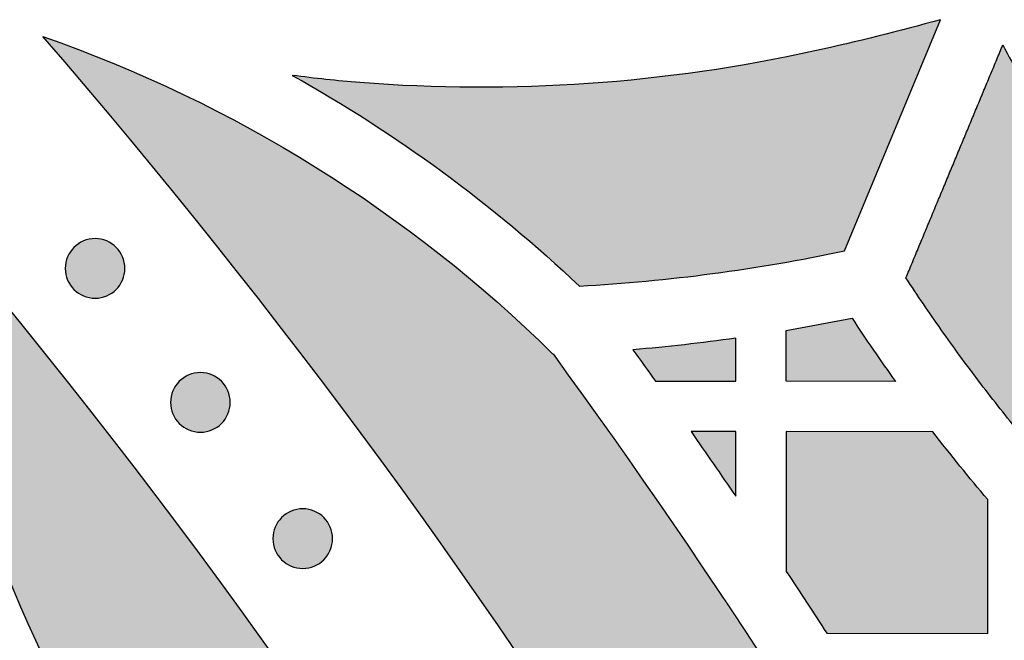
# Model space of a CAD drawing. Header units: millimetres. Extents: x -3873 to -97, y 912 to 4165.
# Tile 243 of 256: x -3028 to -2969, y 1684 to 1721. Entities that reach past the tile are written whole.
import ezdxf

# ---------------------------------------------------------------- set-up
doc = ezdxf.new("R2010")
doc.units = ezdxf.units.MM
doc.layers.add('pattern', color=7, linetype='Continuous', true_color=0x000000)

msp = doc.modelspace()

# ---------------------------------------------------------------- hatches: boundary and pattern name
at = {"layer": 'pattern'}
for points in [[(-2978.505, 1706.858), (-2972.785, 1720.619), (-2976.51, 1719.636), (-2980.26, 1718.756), (-2981.921, 1718.406), (-2983.59, 1718.086), (-2985.266, 1717.797), (-2986.949, 1717.538), (-2988.637, 1717.31), (-2990.33, 1717.114), (-2992.027, 1716.949), (-2993.727, 1716.815), (-2995.43, 1716.712), (-2997.133, 1716.641), (-2998.837, 1716.602), (-3000.541, 1716.594), (-3002.243, 1716.617), (-3003.943, 1716.672), (-3005.64, 1716.758), (-3007.333, 1716.875), (-3009.343, 1717.061), (-3011.345, 1717.305), (-3009.051, 1715.976), (-3006.796, 1714.575), (-3004.583, 1713.102), (-3002.416, 1711.562), (-3000.297, 1709.954), (-2998.231, 1708.283), (-2996.219, 1706.55), (-2994.265, 1704.758), (-2992.281, 1704.888), (-2990.299, 1705.057), (-2988.32, 1705.263), (-2986.345, 1705.507), (-2984.375, 1705.789), (-2982.41, 1706.108), (-2980.453, 1706.465)], [(-2929.733, 1486.311), (-2930.369, 1494.187), (-2931.163, 1502.072), (-2932.116, 1509.962), (-2933.23, 1517.853), (-2934.503, 1525.738), (-2935.938, 1533.615), (-2937.533, 1541.476), (-2939.289, 1549.319), (-2941.205, 1557.137), (-2943.282, 1564.926), (-2945.518, 1572.682), (-2947.913, 1580.398), (-2950.465, 1588.071), (-2953.174, 1595.695), (-2956.038, 1603.265), (-2959.055, 1610.778), (-2962.224, 1618.228), (-2965.542, 1625.611), (-2969.008, 1632.922), (-2972.618, 1640.158), (-2976.371, 1647.312), (-2980.264, 1654.383), (-2984.294, 1661.364), (-2988.458, 1668.254), (-2992.753, 1675.047), (-2997.175, 1681.74), (-3001.721, 1688.329), (-3006.388, 1694.812), (-3011.171, 1701.185), (-3016.068, 1707.445), (-3021.073, 1713.59), (-3026.184, 1719.615), (-3024.083, 1718.848), (-3021.997, 1718.021), (-3019.931, 1717.135), (-3017.885, 1716.191), (-3015.864, 1715.189), (-3013.868, 1714.13), (-3011.901, 1713.016), (-3009.965, 1711.847), (-3008.062, 1710.625), (-3006.195, 1709.352), (-3004.364, 1708.028), (-3002.573, 1706.656), (-3000.824, 1705.237), (-2999.117, 1703.773), (-2997.455, 1702.266), (-2995.839, 1700.718), (-2988.776, 1690.728), (-2981.992, 1680.501), (-2975.499, 1670.047), (-2969.307, 1659.38), (-2963.428, 1648.512), (-2957.87, 1637.458), (-2952.642, 1626.231), (-2947.753, 1614.847), (-2943.207, 1603.321), (-2939.013, 1591.669), (-2935.174, 1579.907), (-2931.695, 1568.051), (-2928.579, 1556.117), (-2925.827, 1544.122), (-2923.441, 1532.084), (-2921.421, 1520.017), (-2921.508, 1517.846), (-2921.655, 1515.673), (-2921.859, 1513.5), (-2922.122, 1511.329), (-2922.444, 1509.163), (-2922.825, 1507.003), (-2923.264, 1504.854), (-2923.761, 1502.716), (-2924.315, 1500.592), (-2924.926, 1498.485), (-2925.592, 1496.397), (-2926.314, 1494.329), (-2927.091, 1492.285), (-2927.92, 1490.266), (-2928.801, 1488.274)], [(-2969.079, 1719.113), (-2968.034, 1717.186), (-2966.941, 1715.28), (-2965.8, 1713.398), (-2964.613, 1711.541), (-2963.381, 1709.711), (-2962.103, 1707.909), (-2960.782, 1706.138), (-2959.418, 1704.398), (-2958.013, 1702.692), (-2956.568, 1701.021), (-2955.083, 1699.386), (-2953.561, 1697.788), (-2952.003, 1696.229), (-2950.411, 1694.71), (-2948.785, 1693.232), (-2947.128, 1691.797), (-2945.629, 1690.565), (-2944.093, 1689.371), (-2942.522, 1688.217), (-2940.916, 1687.105), (-2939.278, 1686.036), (-2937.608, 1685.011), (-2935.91, 1684.033), (-2934.185, 1683.101), (-2932.434, 1682.217), (-2930.661, 1681.383), (-2928.866, 1680.598), (-2927.053, 1679.864), (-2925.222, 1679.182), (-2923.378, 1678.551), (-2921.52, 1677.973), (-2919.653, 1677.447), (-2917.678, 1676.954), (-2915.68, 1676.524), (-2913.662, 1676.159), (-2911.628, 1675.86), (-2909.581, 1675.627), (-2907.524, 1675.462), (-2905.46, 1675.365), (-2903.394, 1675.336), (-2901.327, 1675.376), (-2899.264, 1675.484), (-2897.207, 1675.66), (-2895.162, 1675.903), (-2893.129, 1676.213), (-2891.114, 1676.589), (-2889.118, 1677.029), (-2887.145, 1677.532), (-2885.799, 1677.913), (-2884.456, 1678.322), (-2883.118, 1678.759), (-2881.785, 1679.223), (-2880.459, 1679.716), (-2879.14, 1680.235), (-2877.829, 1680.782), (-2876.526, 1681.356), (-2875.234, 1681.957), (-2873.952, 1682.585), (-2872.681, 1683.24), (-2871.422, 1683.92), (-2870.177, 1684.627), (-2868.945, 1685.359), (-2867.728, 1686.115), (-2866.526, 1686.897), (-2865.34, 1687.703), (-2864.17, 1688.532), (-2863.019, 1689.384), (-2861.885, 1690.259), (-2860.77, 1691.156), (-2859.675, 1692.074), (-2858.599, 1693.013), (-2857.544, 1693.972), (-2856.511, 1694.95), (-2855.499, 1695.947), (-2854.509, 1696.962), (-2853.542, 1697.995), (-2852.597, 1699.044), (-2851.677, 1700.108), (-2850.78, 1701.188), (-2849.907, 1702.282), (-2849.996, 1700.848), (-2850.121, 1699.413), (-2850.281, 1697.98), (-2850.477, 1696.548), (-2850.708, 1695.121), (-2850.974, 1693.698), (-2851.276, 1692.281), (-2851.612, 1690.872), (-2851.983, 1689.471), (-2852.389, 1688.08), (-2852.828, 1686.701), (-2853.301, 1685.334), (-2853.807, 1683.981), (-2854.344, 1682.642), (-2854.914, 1681.32), (-2855.515, 1680.015), (-2857.109, 1678.829), (-2858.735, 1677.68), (-2860.391, 1676.568), (-2862.076, 1675.495), (-2863.788, 1674.461), (-2865.526, 1673.469), (-2867.288, 1672.518), (-2869.073, 1671.609), (-2870.88, 1670.744), (-2872.707, 1669.923), (-2874.552, 1669.147), (-2876.413, 1668.416), (-2878.289, 1667.731), (-2880.179, 1667.092), (-2882.08, 1666.5), (-2883.99, 1665.954), (-2886.342, 1665.354), (-2888.722, 1664.83), (-2891.125, 1664.382), (-2893.548, 1664.012), (-2895.987, 1663.722), (-2898.438, 1663.512), (-2900.898, 1663.384), (-2903.362, 1663.336), (-2905.826, 1663.371), (-2908.287, 1663.486), (-2910.739, 1663.683), (-2913.18, 1663.961), (-2915.605, 1664.318), (-2918.01, 1664.753), (-2920.392, 1665.265), (-2922.747, 1665.852), (-2924.931, 1666.467), (-2927.103, 1667.144), (-2929.26, 1667.881), (-2931.4, 1668.679), (-2933.521, 1669.537), (-2935.619, 1670.455), (-2937.693, 1671.431), (-2939.74, 1672.464), (-2941.758, 1673.554), (-2943.744, 1674.698), (-2945.696, 1675.896), (-2947.612, 1677.147), (-2949.49, 1678.447), (-2951.327, 1679.796), (-2953.123, 1681.193), (-2954.876, 1682.633), (-2956.305, 1683.865), (-2957.714, 1685.123), (-2959.101, 1686.409), (-2960.465, 1687.72), (-2961.807, 1689.057), (-2963.124, 1690.419), (-2964.416, 1691.805), (-2965.684, 1693.215), (-2966.925, 1694.647), (-2968.14, 1696.102), (-2969.328, 1697.578), (-2970.488, 1699.075), (-2971.619, 1700.592), (-2972.722, 1702.128), (-2973.796, 1703.682), (-2974.84, 1705.254)], [(-2952.736, 1459.469), (-2952.832, 1466.653), (-2953.065, 1473.854), (-2953.438, 1481.068), (-2953.951, 1488.292), (-2954.605, 1495.52), (-2955.4, 1502.75), (-2956.337, 1509.976), (-2957.415, 1517.196), (-2958.636, 1524.404), (-2959.998, 1531.596), (-2961.503, 1538.769), (-2963.148, 1545.917), (-2964.934, 1553.038), (-2966.86, 1560.126), (-2968.926, 1567.179), (-2971.129, 1574.19), (-2973.469, 1581.158), (-2975.944, 1588.076), (-2978.553, 1594.943), (-2981.294, 1601.753), (-2984.166, 1608.504), (-2987.165, 1615.19), (-2990.291, 1621.809), (-2993.541, 1628.358), (-2996.913, 1634.832), (-3000.403, 1641.228), (-3004.01, 1647.544), (-3007.731, 1653.776), (-3011.563, 1659.921), (-3015.502, 1665.976), (-3019.547, 1671.939), (-3023.693, 1677.806), (-3024.703, 1679.721), (-3025.672, 1681.663), (-3026.597, 1683.629), (-3027.478, 1685.618), (-3028.313, 1687.629), (-3029.104, 1689.66), (-3029.847, 1691.711), (-3030.544, 1693.778), (-3031.193, 1695.86), (-3031.794, 1697.957), (-3032.346, 1700.065), (-3032.849, 1702.184), (-3033.303, 1704.312), (-3033.708, 1706.447), (-3034.063, 1708.587), (-3034.368, 1710.73), (-3028.966, 1704.304), (-3023.686, 1697.738), (-3018.532, 1691.035), (-3013.51, 1684.201), (-3008.625, 1677.237), (-3003.881, 1670.149), (-2999.283, 1662.94), (-2994.836, 1655.615), (-2990.543, 1648.179), (-2986.409, 1640.637), (-2982.437, 1632.993), (-2978.632, 1625.254), (-2974.996, 1617.424), (-2971.533, 1609.509), (-2968.246, 1601.514), (-2965.137, 1593.447), (-2962.208, 1585.312), (-2959.463, 1577.116), (-2956.902, 1568.865), (-2954.527, 1560.565), (-2952.339, 1552.222), (-2950.341, 1543.843), (-2948.531, 1535.435), (-2946.911, 1527.003), (-2945.481, 1518.554), (-2944.24, 1510.094), (-2943.188, 1501.63), (-2942.326, 1493.168), (-2941.65, 1484.713), (-2941.161, 1476.273), (-2940.857, 1467.852), (-2940.736, 1459.458)], [(-3024.334, 1707.066), (-3024.306, 1707.094), (-3024.277, 1707.121), (-3024.247, 1707.148), (-3024.216, 1707.174), (-3024.185, 1707.2), (-3024.152, 1707.225), (-3024.119, 1707.249), (-3024.085, 1707.273), (-3024.05, 1707.297), (-3024.014, 1707.32), (-3023.978, 1707.341), (-3023.94, 1707.363), (-3023.902, 1707.383), (-3023.863, 1707.403), (-3023.824, 1707.422), (-3023.784, 1707.44), (-3023.743, 1707.457), (-3023.702, 1707.473), (-3023.66, 1707.488), (-3023.617, 1707.502), (-3023.574, 1707.515), (-3023.531, 1707.527), (-3023.487, 1707.538), (-3023.443, 1707.548), (-3023.398, 1707.556), (-3023.353, 1707.564), (-3023.308, 1707.57), (-3023.262, 1707.575), (-3023.217, 1707.58), (-3023.171, 1707.583), (-3023.125, 1707.584), (-3023.079, 1707.585), (-3023.033, 1707.584), (-3022.987, 1707.582), (-3022.941, 1707.579), (-3022.896, 1707.575), (-3022.85, 1707.57), (-3022.805, 1707.563), (-3022.76, 1707.556), (-3022.716, 1707.547), (-3022.671, 1707.537), (-3022.627, 1707.526), (-3022.584, 1707.514), (-3022.541, 1707.501), (-3022.498, 1707.487), (-3022.457, 1707.471), (-3022.415, 1707.455), (-3022.374, 1707.438), (-3022.334, 1707.42), (-3022.295, 1707.401), (-3022.256, 1707.382), (-3022.218, 1707.361), (-3022.181, 1707.34), (-3022.145, 1707.318), (-3022.109, 1707.295), (-3022.074, 1707.272), (-3022.04, 1707.247), (-3022.007, 1707.223), (-3021.974, 1707.197), (-3021.943, 1707.172), (-3021.912, 1707.145), (-3021.882, 1707.119), (-3021.853, 1707.091), (-3021.825, 1707.064), (-3021.797, 1707.036), (-3021.77, 1707.007), (-3021.744, 1706.977), (-3021.717, 1706.946), (-3021.692, 1706.914), (-3021.666, 1706.882), (-3021.642, 1706.849), (-3021.618, 1706.814), (-3021.594, 1706.78), (-3021.572, 1706.744), (-3021.55, 1706.707), (-3021.529, 1706.67), (-3021.508, 1706.632), (-3021.488, 1706.593), (-3021.47, 1706.554), (-3021.452, 1706.514), (-3021.435, 1706.473), (-3021.419, 1706.432), (-3021.404, 1706.39), (-3021.39, 1706.347), (-3021.376, 1706.304), (-3021.364, 1706.261), (-3021.354, 1706.217), (-3021.344, 1706.172), (-3021.335, 1706.128), (-3021.327, 1706.083), (-3021.321, 1706.038), (-3021.316, 1705.992), (-3021.312, 1705.946), (-3021.309, 1705.901), (-3021.307, 1705.855), (-3021.306, 1705.809), (-3021.307, 1705.763), (-3021.309, 1705.717), (-3021.312, 1705.671), (-3021.316, 1705.626), (-3021.321, 1705.58), (-3021.328, 1705.535), (-3021.336, 1705.49), (-3021.344, 1705.445), (-3021.354, 1705.401), (-3021.365, 1705.357), (-3021.377, 1705.314), (-3021.391, 1705.271), (-3021.405, 1705.228), (-3021.42, 1705.186), (-3021.436, 1705.145), (-3021.453, 1705.104), (-3021.471, 1705.064), (-3021.49, 1705.025), (-3021.51, 1704.986), (-3021.53, 1704.948), (-3021.551, 1704.911), (-3021.574, 1704.874), (-3021.596, 1704.839), (-3021.62, 1704.804), (-3021.644, 1704.77), (-3021.669, 1704.736), (-3021.694, 1704.704), (-3021.72, 1704.672), (-3021.746, 1704.642), (-3021.773, 1704.612), (-3021.8, 1704.583), (-3021.827, 1704.555), (-3021.856, 1704.527), (-3021.885, 1704.5), (-3021.914, 1704.473), (-3021.945, 1704.447), (-3021.977, 1704.421), (-3022.009, 1704.396), (-3022.043, 1704.372), (-3022.077, 1704.348), (-3022.112, 1704.324), (-3022.147, 1704.302), (-3022.184, 1704.28), (-3022.221, 1704.258), (-3022.259, 1704.238), (-3022.298, 1704.218), (-3022.337, 1704.199), (-3022.378, 1704.181), (-3022.418, 1704.164), (-3022.46, 1704.148), (-3022.502, 1704.133), (-3022.544, 1704.119), (-3022.587, 1704.106), (-3022.631, 1704.094), (-3022.675, 1704.083), (-3022.719, 1704.074), (-3022.763, 1704.065), (-3022.808, 1704.057), (-3022.854, 1704.051), (-3022.899, 1704.046), (-3022.945, 1704.041), (-3022.991, 1704.038), (-3023.037, 1704.037), (-3023.082, 1704.036), (-3023.128, 1704.037), (-3023.174, 1704.039), (-3023.22, 1704.042), (-3023.266, 1704.046), (-3023.311, 1704.051), (-3023.356, 1704.058), (-3023.401, 1704.065), (-3023.446, 1704.074), (-3023.49, 1704.084), (-3023.534, 1704.095), (-3023.578, 1704.107), (-3023.621, 1704.12), (-3023.663, 1704.134), (-3023.705, 1704.15), (-3023.746, 1704.166), (-3023.787, 1704.183), (-3023.827, 1704.201), (-3023.866, 1704.22), (-3023.905, 1704.239), (-3023.943, 1704.26), (-3023.98, 1704.281), (-3024.017, 1704.303), (-3024.053, 1704.326), (-3024.088, 1704.349), (-3024.122, 1704.374), (-3024.155, 1704.398), (-3024.187, 1704.424), (-3024.219, 1704.449), (-3024.25, 1704.476), (-3024.279, 1704.502), (-3024.308, 1704.53), (-3024.337, 1704.557), (-3024.364, 1704.585), (-3024.391, 1704.614), (-3024.418, 1704.644), (-3024.444, 1704.675), (-3024.47, 1704.707), (-3024.495, 1704.739), (-3024.52, 1704.772), (-3024.544, 1704.807), (-3024.567, 1704.841), (-3024.59, 1704.877), (-3024.612, 1704.914), (-3024.633, 1704.951), (-3024.653, 1704.989), (-3024.673, 1705.028), (-3024.692, 1705.067), (-3024.71, 1705.107), (-3024.727, 1705.148), (-3024.743, 1705.189), (-3024.758, 1705.231), (-3024.772, 1705.274), (-3024.785, 1705.317), (-3024.797, 1705.36), (-3024.808, 1705.404), (-3024.818, 1705.449), (-3024.826, 1705.493), (-3024.834, 1705.538), (-3024.84, 1705.583), (-3024.846, 1705.629), (-3024.85, 1705.675), (-3024.853, 1705.72), (-3024.854, 1705.766), (-3024.855, 1705.812), (-3024.854, 1705.858), (-3024.853, 1705.904), (-3024.85, 1705.95), (-3024.845, 1705.995), (-3024.84, 1706.041), (-3024.834, 1706.086), (-3024.826, 1706.131), (-3024.817, 1706.176), (-3024.807, 1706.22), (-3024.796, 1706.264), (-3024.784, 1706.307), (-3024.771, 1706.35), (-3024.757, 1706.393), (-3024.742, 1706.435), (-3024.725, 1706.476), (-3024.708, 1706.517), (-3024.69, 1706.557), (-3024.672, 1706.596), (-3024.652, 1706.635), (-3024.631, 1706.673), (-3024.61, 1706.71), (-3024.588, 1706.747), (-3024.565, 1706.782), (-3024.542, 1706.817), (-3024.518, 1706.851), (-3024.493, 1706.885), (-3024.468, 1706.917), (-3024.442, 1706.949), (-3024.416, 1706.979), (-3024.389, 1707.009), (-3024.362, 1707.038)], [(-2975.47, 1699.089), (-2981.963, 1699.095), (-2981.96, 1702.111), (-2978.048, 1702.85), (-2976.779, 1700.956)], [(-2984.969, 1701.658), (-2988.021, 1701.271), (-2991.082, 1700.971), (-2989.745, 1699.103), (-2984.963, 1699.098)], [(-3018.07, 1699.093), (-3018.042, 1699.12), (-3018.013, 1699.147), (-3017.983, 1699.174), (-3017.952, 1699.2), (-3017.92, 1699.226), (-3017.888, 1699.251), (-3017.854, 1699.276), (-3017.82, 1699.3), (-3017.785, 1699.323), (-3017.75, 1699.346), (-3017.713, 1699.368), (-3017.676, 1699.389), (-3017.638, 1699.41), (-3017.599, 1699.429), (-3017.56, 1699.448), (-3017.519, 1699.466), (-3017.479, 1699.483), (-3017.437, 1699.499), (-3017.395, 1699.514), (-3017.353, 1699.528), (-3017.31, 1699.541), (-3017.266, 1699.553), (-3017.223, 1699.564), (-3017.178, 1699.574), (-3017.134, 1699.583), (-3017.089, 1699.59), (-3017.043, 1699.597), (-3016.998, 1699.602), (-3016.952, 1699.606), (-3016.906, 1699.609), (-3016.861, 1699.611), (-3016.815, 1699.611), (-3016.769, 1699.611), (-3016.723, 1699.609), (-3016.677, 1699.606), (-3016.631, 1699.601), (-3016.586, 1699.596), (-3016.541, 1699.59), (-3016.496, 1699.582), (-3016.451, 1699.573), (-3016.407, 1699.563), (-3016.363, 1699.552), (-3016.319, 1699.54), (-3016.276, 1699.527), (-3016.234, 1699.513), (-3016.192, 1699.498), (-3016.151, 1699.482), (-3016.11, 1699.465), (-3016.07, 1699.447), (-3016.031, 1699.428), (-3015.992, 1699.408), (-3015.954, 1699.387), (-3015.917, 1699.366), (-3015.88, 1699.344), (-3015.844, 1699.321), (-3015.81, 1699.298), (-3015.775, 1699.274), (-3015.742, 1699.249), (-3015.71, 1699.224), (-3015.678, 1699.198), (-3015.647, 1699.172), (-3015.618, 1699.145), (-3015.589, 1699.118), (-3015.561, 1699.09), (-3015.533, 1699.062), (-3015.506, 1699.033), (-3015.479, 1699.003), (-3015.453, 1698.972), (-3015.427, 1698.941), (-3015.402, 1698.908), (-3015.377, 1698.875), (-3015.353, 1698.841), (-3015.33, 1698.806), (-3015.307, 1698.77), (-3015.285, 1698.734), (-3015.264, 1698.696), (-3015.244, 1698.658), (-3015.224, 1698.62), (-3015.205, 1698.58), (-3015.187, 1698.54), (-3015.17, 1698.499), (-3015.154, 1698.458), (-3015.139, 1698.416), (-3015.125, 1698.373), (-3015.112, 1698.33), (-3015.1, 1698.287), (-3015.089, 1698.243), (-3015.079, 1698.199), (-3015.071, 1698.154), (-3015.063, 1698.109), (-3015.057, 1698.064), (-3015.051, 1698.018), (-3015.047, 1697.973), (-3015.044, 1697.927), (-3015.043, 1697.881), (-3015.042, 1697.835), (-3015.043, 1697.789), (-3015.044, 1697.743), (-3015.047, 1697.698), (-3015.052, 1697.652), (-3015.057, 1697.606), (-3015.064, 1697.561), (-3015.071, 1697.516), (-3015.08, 1697.472), (-3015.09, 1697.427), (-3015.101, 1697.383), (-3015.113, 1697.34), (-3015.126, 1697.297), (-3015.14, 1697.255), (-3015.155, 1697.213), (-3015.172, 1697.171), (-3015.189, 1697.131), (-3015.207, 1697.091), (-3015.225, 1697.051), (-3015.245, 1697.012), (-3015.266, 1696.974), (-3015.287, 1696.937), (-3015.309, 1696.901), (-3015.332, 1696.865), (-3015.355, 1696.83), (-3015.379, 1696.796), (-3015.404, 1696.763), (-3015.429, 1696.73), (-3015.455, 1696.699), (-3015.481, 1696.668), (-3015.508, 1696.638), (-3015.535, 1696.609), (-3015.563, 1696.581), (-3015.591, 1696.554), (-3015.62, 1696.526), (-3015.65, 1696.5), (-3015.681, 1696.473), (-3015.712, 1696.448), (-3015.745, 1696.423), (-3015.778, 1696.398), (-3015.812, 1696.374), (-3015.847, 1696.351), (-3015.883, 1696.328), (-3015.92, 1696.306), (-3015.957, 1696.285), (-3015.995, 1696.264), (-3016.034, 1696.245), (-3016.073, 1696.226), (-3016.113, 1696.208), (-3016.154, 1696.191), (-3016.195, 1696.175), (-3016.237, 1696.16), (-3016.28, 1696.146), (-3016.323, 1696.133), (-3016.366, 1696.121), (-3016.41, 1696.11), (-3016.454, 1696.1), (-3016.499, 1696.091), (-3016.544, 1696.084), (-3016.589, 1696.077), (-3016.635, 1696.072), (-3016.68, 1696.068), (-3016.726, 1696.065), (-3016.772, 1696.063), (-3016.818, 1696.063), (-3016.864, 1696.063), (-3016.91, 1696.065), (-3016.956, 1696.068), (-3017.001, 1696.072), (-3017.047, 1696.078), (-3017.092, 1696.084), (-3017.137, 1696.092), (-3017.182, 1696.101), (-3017.226, 1696.11), (-3017.27, 1696.121), (-3017.313, 1696.134), (-3017.356, 1696.147), (-3017.399, 1696.161), (-3017.441, 1696.176), (-3017.482, 1696.192), (-3017.523, 1696.209), (-3017.563, 1696.227), (-3017.602, 1696.246), (-3017.641, 1696.266), (-3017.679, 1696.286), (-3017.716, 1696.308), (-3017.752, 1696.33), (-3017.788, 1696.352), (-3017.823, 1696.376), (-3017.857, 1696.4), (-3017.89, 1696.425), (-3017.923, 1696.45), (-3017.954, 1696.476), (-3017.985, 1696.502), (-3018.015, 1696.529), (-3018.044, 1696.556), (-3018.072, 1696.583), (-3018.1, 1696.612), (-3018.127, 1696.641), (-3018.153, 1696.671), (-3018.18, 1696.701), (-3018.205, 1696.733), (-3018.231, 1696.765), (-3018.255, 1696.799), (-3018.279, 1696.833), (-3018.303, 1696.868), (-3018.325, 1696.904), (-3018.347, 1696.94), (-3018.369, 1696.977), (-3018.389, 1697.015), (-3018.409, 1697.054), (-3018.427, 1697.094), (-3018.445, 1697.134), (-3018.462, 1697.174), (-3018.478, 1697.216), (-3018.493, 1697.258), (-3018.508, 1697.3), (-3018.521, 1697.343), (-3018.533, 1697.387), (-3018.543, 1697.431), (-3018.553, 1697.475), (-3018.562, 1697.52), (-3018.57, 1697.565), (-3018.576, 1697.61), (-3018.581, 1697.655), (-3018.585, 1697.701), (-3018.588, 1697.747), (-3018.59, 1697.793), (-3018.591, 1697.839), (-3018.59, 1697.884), (-3018.588, 1697.93), (-3018.585, 1697.976), (-3018.581, 1698.022), (-3018.576, 1698.067), (-3018.569, 1698.112), (-3018.561, 1698.157), (-3018.553, 1698.202), (-3018.543, 1698.246), (-3018.532, 1698.29), (-3018.52, 1698.334), (-3018.507, 1698.377), (-3018.492, 1698.419), (-3018.477, 1698.461), (-3018.461, 1698.502), (-3018.444, 1698.543), (-3018.426, 1698.583), (-3018.407, 1698.623), (-3018.387, 1698.661), (-3018.367, 1698.699), (-3018.346, 1698.737), (-3018.324, 1698.773), (-3018.301, 1698.809), (-3018.277, 1698.844), (-3018.253, 1698.878), (-3018.229, 1698.911), (-3018.203, 1698.943), (-3018.178, 1698.975), (-3018.151, 1699.006), (-3018.124, 1699.036), (-3018.097, 1699.065)], [(-2987.628, 1696.1), (-2984.969, 1692.248), (-2984.966, 1696.098)], [(-2969.97, 1692.053), (-2971.628, 1694.05), (-2973.237, 1696.087), (-2981.966, 1696.095), (-2981.963, 1687.776), (-2979.549, 1684.093), (-2969.977, 1684.084)], [(-3011.981, 1690.983), (-3011.953, 1691.01), (-3011.924, 1691.037), (-3011.894, 1691.064), (-3011.863, 1691.09), (-3011.832, 1691.116), (-3011.799, 1691.141), (-3011.766, 1691.166), (-3011.732, 1691.19), (-3011.697, 1691.213), (-3011.661, 1691.236), (-3011.624, 1691.258), (-3011.587, 1691.279), (-3011.549, 1691.3), (-3011.51, 1691.319), (-3011.471, 1691.338), (-3011.431, 1691.356), (-3011.39, 1691.373), (-3011.349, 1691.389), (-3011.307, 1691.404), (-3011.264, 1691.418), (-3011.221, 1691.431), (-3011.178, 1691.443), (-3011.134, 1691.454), (-3011.09, 1691.464), (-3011.045, 1691.473), (-3011, 1691.48), (-3010.955, 1691.487), (-3010.909, 1691.492), (-3010.864, 1691.496), (-3010.818, 1691.499), (-3010.772, 1691.501), (-3010.726, 1691.501), (-3010.68, 1691.501), (-3010.634, 1691.499), (-3010.588, 1691.496), (-3010.543, 1691.491), (-3010.497, 1691.486), (-3010.452, 1691.48), (-3010.407, 1691.472), (-3010.362, 1691.463), (-3010.318, 1691.453), (-3010.274, 1691.442), (-3010.231, 1691.43), (-3010.188, 1691.417), (-3010.145, 1691.403), (-3010.103, 1691.388), (-3010.062, 1691.372), (-3010.021, 1691.355), (-3009.981, 1691.337), (-3009.942, 1691.318), (-3009.903, 1691.298), (-3009.865, 1691.277), (-3009.828, 1691.256), (-3009.791, 1691.234), (-3009.756, 1691.211), (-3009.721, 1691.188), (-3009.687, 1691.164), (-3009.653, 1691.139), (-3009.621, 1691.114), (-3009.59, 1691.088), (-3009.559, 1691.062), (-3009.529, 1691.035), (-3009.5, 1691.008), (-3009.472, 1690.98), (-3009.444, 1690.952), (-3009.417, 1690.923), (-3009.39, 1690.893), (-3009.364, 1690.862), (-3009.339, 1690.831), (-3009.313, 1690.798), (-3009.289, 1690.765), (-3009.265, 1690.731), (-3009.241, 1690.696), (-3009.219, 1690.66), (-3009.197, 1690.624), (-3009.175, 1690.586), (-3009.155, 1690.548), (-3009.135, 1690.51), (-3009.116, 1690.47), (-3009.099, 1690.43), (-3009.082, 1690.389), (-3009.066, 1690.348), (-3009.05, 1690.306), (-3009.036, 1690.263), (-3009.023, 1690.22), (-3009.011, 1690.177), (-3009, 1690.133), (-3008.991, 1690.089), (-3008.982, 1690.044), (-3008.974, 1689.999), (-3008.968, 1689.954), (-3008.963, 1689.908), (-3008.959, 1689.863), (-3008.956, 1689.817), (-3008.954, 1689.771), (-3008.953, 1689.725), (-3008.954, 1689.679), (-3008.956, 1689.633), (-3008.959, 1689.588), (-3008.963, 1689.542), (-3008.968, 1689.496), (-3008.975, 1689.451), (-3008.983, 1689.406), (-3008.991, 1689.362), (-3009.001, 1689.317), (-3009.012, 1689.273), (-3009.024, 1689.23), (-3009.037, 1689.187), (-3009.052, 1689.145), (-3009.067, 1689.103), (-3009.083, 1689.061), (-3009.1, 1689.021), (-3009.118, 1688.98), (-3009.137, 1688.941), (-3009.156, 1688.902), (-3009.177, 1688.864), (-3009.198, 1688.827), (-3009.22, 1688.791), (-3009.243, 1688.755), (-3009.267, 1688.72), (-3009.291, 1688.686), (-3009.315, 1688.653), (-3009.341, 1688.62), (-3009.366, 1688.589), (-3009.393, 1688.558), (-3009.419, 1688.528), (-3009.447, 1688.499), (-3009.474, 1688.471), (-3009.502, 1688.444), (-3009.531, 1688.416), (-3009.561, 1688.39), (-3009.592, 1688.363), (-3009.624, 1688.338), (-3009.656, 1688.313), (-3009.689, 1688.288), (-3009.724, 1688.264), (-3009.759, 1688.241), (-3009.794, 1688.218), (-3009.831, 1688.196), (-3009.868, 1688.175), (-3009.906, 1688.154), (-3009.945, 1688.135), (-3009.984, 1688.116), (-3010.024, 1688.098), (-3010.065, 1688.081), (-3010.107, 1688.065), (-3010.149, 1688.05), (-3010.191, 1688.036), (-3010.234, 1688.023), (-3010.277, 1688.011), (-3010.321, 1688), (-3010.366, 1687.99), (-3010.41, 1687.981), (-3010.455, 1687.974), (-3010.501, 1687.967), (-3010.546, 1687.962), (-3010.592, 1687.958), (-3010.637, 1687.955), (-3010.683, 1687.953), (-3010.729, 1687.953), (-3010.775, 1687.953), (-3010.821, 1687.955), (-3010.867, 1687.958), (-3010.913, 1687.962), (-3010.958, 1687.968), (-3011.003, 1687.974), (-3011.048, 1687.982), (-3011.093, 1687.991), (-3011.137, 1688), (-3011.181, 1688.011), (-3011.224, 1688.024), (-3011.267, 1688.037), (-3011.31, 1688.051), (-3011.352, 1688.066), (-3011.393, 1688.082), (-3011.434, 1688.099), (-3011.474, 1688.117), (-3011.513, 1688.136), (-3011.552, 1688.156), (-3011.59, 1688.176), (-3011.627, 1688.198), (-3011.664, 1688.22), (-3011.699, 1688.242), (-3011.734, 1688.266), (-3011.768, 1688.29), (-3011.802, 1688.315), (-3011.834, 1688.34), (-3011.866, 1688.366), (-3011.896, 1688.392), (-3011.926, 1688.419), (-3011.955, 1688.446), (-3011.983, 1688.473), (-3012.011, 1688.502), (-3012.038, 1688.531), (-3012.065, 1688.561), (-3012.091, 1688.591), (-3012.117, 1688.623), (-3012.142, 1688.655), (-3012.167, 1688.689), (-3012.191, 1688.723), (-3012.214, 1688.758), (-3012.237, 1688.794), (-3012.259, 1688.83), (-3012.28, 1688.867), (-3012.3, 1688.905), (-3012.32, 1688.944), (-3012.339, 1688.984), (-3012.357, 1689.024), (-3012.374, 1689.064), (-3012.39, 1689.106), (-3012.405, 1689.148), (-3012.419, 1689.19), (-3012.432, 1689.233), (-3012.444, 1689.277), (-3012.455, 1689.321), (-3012.465, 1689.365), (-3012.473, 1689.41), (-3012.481, 1689.455), (-3012.487, 1689.5), (-3012.493, 1689.545), (-3012.497, 1689.591), (-3012.5, 1689.637), (-3012.501, 1689.683), (-3012.502, 1689.729), (-3012.501, 1689.774), (-3012.499, 1689.82), (-3012.496, 1689.866), (-3012.492, 1689.912), (-3012.487, 1689.957), (-3012.48, 1690.002), (-3012.473, 1690.047), (-3012.464, 1690.092), (-3012.454, 1690.136), (-3012.443, 1690.18), (-3012.431, 1690.224), (-3012.418, 1690.267), (-3012.404, 1690.309), (-3012.388, 1690.351), (-3012.372, 1690.392), (-3012.355, 1690.433), (-3012.337, 1690.473), (-3012.318, 1690.513), (-3012.299, 1690.551), (-3012.278, 1690.589), (-3012.257, 1690.627), (-3012.235, 1690.663), (-3012.212, 1690.699), (-3012.189, 1690.734), (-3012.165, 1690.768), (-3012.14, 1690.801), (-3012.115, 1690.833), (-3012.089, 1690.865), (-3012.063, 1690.896), (-3012.036, 1690.926), (-3012.009, 1690.955)]]:
    msp.add_hatch(color=256, dxfattribs=at).paths.add_polyline_path(points, flags=0)

# ---------------------------------------------------------------- linework, layer by layer
msp.add_line((-2978.505, 1706.858), (-2972.785, 1720.619), dxfattribs=at)
for points in [[(-2975.47, 1699.089), (-2981.963, 1699.095), (-2981.96, 1702.111), (-2978.048, 1702.85)], [(-2989.745, 1699.103), (-2984.963, 1699.098), (-2984.969, 1701.658)], [(-2984.969, 1692.248), (-2984.966, 1696.098), (-2987.628, 1696.1)], [(-2973.237, 1696.087), (-2981.966, 1696.095), (-2981.963, 1687.776)], [(-2979.549, 1684.093), (-2969.977, 1684.084), (-2969.97, 1692.053)]]:
    msp.add_lwpolyline(points, dxfattribs=at)
at = {"layer": 'pattern', "extrusion": (0, 0, -1)}
for centre in [(3023.081, 1705.811), (3016.816, 1697.837), (3010.728, 1689.727)]:
    msp.add_circle(centre, 1.774, dxfattribs=at)
for centre, radius, start, end in [((3010.53, 1856.114), 140.655, 254.43359, 257.57217), ((3053.151, 1642.499), 81.695, 109.27388, 134.55006), ((3000.125, 1808.899), 92.306, 257.57217, 274.47875), ((3001.862, 1786.734), 70.073, 274.47874, 277.77853), ((3053.151, 1642.499), 85.695, 119.1985, 133.40544), ((2940.254, 1723.053), 94.918, 331.53014, 352.5405), ((3328.433, 1458.071), 387.7, 139.331, 179.79511), ((3000.125, 1808.899), 108.306, 261.95593, 265.21045), ((3328.433, 1458.071), 411.7, 143.88706, 171.3462), ((3328.423, 1458.079), 415.686, 144.24534, 144.56202), ((3328.433, 1458.071), 415.7, 145.06835, 145.71352), ((2887.83, 1761.929), 107.841, 319.61251, 322.3709), ((3328.433, 1458.071), 415.7, 146.45623, 147.06318)]:
    msp.add_arc(centre, radius, start, end, dxfattribs=at)
at = {"layer": 'pattern'}
for centre, radius, start, end in [((-3328.433, 1458.071), 399.7, 4.05146, 40.87052), ((-3000.125, 1808.899), 104.306, 273.22087, 281.96296), ((-2887.83, 1761.929), 107.841, 213.21872, 215.64122)]:
    msp.add_arc(centre, radius, start, end, dxfattribs=at)
msp.add_open_spline([(-2974.84, 1705.254), (-2971.954, 1712.198), (-2969.079, 1719.113)], degree=2, dxfattribs=at)
for points, weights, knots in [([(-2969.079, 1719.113), (-2960.758, 1703.322), (-2947.128, 1691.797), (-2934.999, 1681.542), (-2919.653, 1677.447), (-2903.388, 1673.106), (-2887.145, 1677.532), (-2864.418, 1683.725), (-2849.907, 1702.282)], [1, 0.98163196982, 1, 0.975776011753, 1, 0.965508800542, 1, 0.949062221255, 1], [-35.25962, -35.25962, -35.25962, 0, 0, 31.249243, 31.249243, 64.135935, 64.135935, 109.623951, 109.623951, 109.623951]), ([(-2855.515, 1680.015), (-2868.381, 1670.208), (-2883.99, 1665.954), (-2903.355, 1660.678), (-2922.747, 1665.852), (-2940.692, 1670.641), (-2954.876, 1682.633), (-2966.518, 1692.478), (-2974.84, 1705.254)], [1, 0.981507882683, 1, 0.965508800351, 1, 0.975776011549, 1, 0.989391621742, 1], [132.735037, 132.735037, 132.735037, 164.690282, 164.690282, 203.898715, 203.898715, 240.441296, 240.441296, 270.718866, 270.718866, 270.718866])]:
    msp.add_rational_spline(points, weights, degree=2, knots=knots, dxfattribs=at)

doc.saveas('drawing.dxf')
